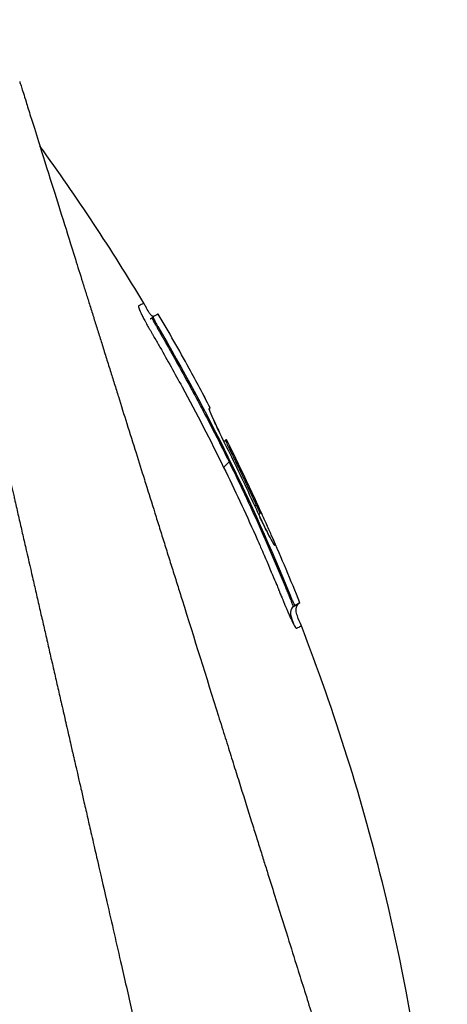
# Model space of a CAD drawing. Header units: millimetres. Extents: x 0 to 5219, y 0 to 2970.
# Tile 34 of 232: x 506 to 530, y 1552 to 1608. Entities that reach past the tile are written whole.
import ezdxf

# ---------------------------------------------------------------- set-up
doc = ezdxf.new("R2010")
doc.units = ezdxf.units.MM
doc.header["$LTSCALE"] = 0.2

# ---------------------------------------------------------------- blocks, each defined once
blk = doc.blocks.new('A$C9d85a397')
for p, q in [((239.003, 850.387), (239.06, 850.444)), ((239.289, 849.825), (239.339, 849.875)), ((241.133, 847.476), (241.128, 847.473)), ((241.133, 847.476), (241.129, 847.472)), ((242.275, 845.182), (242.273, 845.18)), ((242.337, 845.214), (242.275, 845.152)), ((242.337, 845.214), (242.275, 845.152)), ((242.072, 844.77), (242.072, 844.77)), ((243.208, 843.358), (243.121, 843.271)), ((243.269, 843.389), (243.27, 843.389)), ((244.891, 839.578), (244.965, 839.653)), ((245.25, 839.223), (245.118, 839.091)), ((246.918, 834.459), (246.865, 834.407)), ((247.195, 833.888), (247.122, 833.815)), ((247.474, 834.03), (247.401, 833.958))]:
    blk.add_line(p, q)
for centre, radius, start, end in [((134.441, 788.939), 121.689, 27.54516, 28.75156), ((134.438, 788.938), 121.694, 27.54493, 28.75064)]:
    blk.add_arc(centre, radius, start, end)
for points, knots in [([(224.799, 867.491), (224.8, 867.491), (224.801, 867.489), (224.802, 867.485), (224.804, 867.481), (224.806, 867.474), (224.809, 867.465), (224.814, 867.449), (224.821, 867.423), (224.831, 867.385), (224.839, 867.35), (224.85, 867.306), (224.864, 867.249), (224.876, 867.198), (224.891, 867.135), (224.909, 867.06), (224.925, 866.991), (224.944, 866.911), (224.966, 866.818), (224.986, 866.731), (225.009, 866.633), (225.034, 866.522), (225.081, 866.318), (225.138, 866.072), (225.207, 865.773), (225.219, 865.717), (225.233, 865.659), (225.246, 865.599), (225.285, 865.428), (225.342, 865.179), (225.426, 864.815), (225.494, 864.516), (225.581, 864.138), (225.693, 863.651), (225.78, 863.269), (225.883, 862.82), (226.005, 862.285), (226.11, 861.831), (226.228, 861.315), (226.363, 860.726), (226.412, 860.511), (226.464, 860.285), (226.518, 860.05), (226.597, 859.705), (226.678, 859.348), (226.762, 858.982), (226.902, 858.371), (227.049, 857.73), (227.203, 857.061), (227.28, 856.724), (227.359, 856.38), (227.44, 856.03), (227.519, 855.684), (227.6, 855.332), (227.682, 854.973), (227.848, 854.25), (228.019, 853.5), (228.196, 852.726), (228.285, 852.339), (228.375, 851.946), (228.466, 851.547), (228.485, 851.463), (228.504, 851.379), (228.523, 851.295), (228.547, 851.189), (228.62, 850.873), (228.744, 850.333), (228.819, 850.003), (228.914, 849.589), (229.029, 849.085), (229.115, 848.71), (229.213, 848.285), (229.322, 847.806), (229.37, 847.599), (229.42, 847.382), (229.472, 847.155), (229.52, 846.945), (229.57, 846.725), (229.623, 846.497), (229.663, 846.318), (229.705, 846.135), (229.749, 845.945), (229.809, 845.685), (229.869, 845.422), (229.929, 845.158), (229.981, 844.933), (230.033, 844.706), (230.085, 844.479), (230.137, 844.251), (230.19, 844.022), (230.242, 843.793), (230.296, 843.557), (230.353, 843.309), (230.406, 843.076), (230.456, 842.858), (230.503, 842.654), (230.561, 842.401), (230.619, 842.149), (230.687, 841.85), (230.753, 841.564), (230.818, 841.277), (230.881, 841.003), (230.946, 840.718), (230.994, 840.511), (231.041, 840.305), (231.088, 840.098), (231.106, 840.02), (231.124, 839.942), (231.142, 839.864), (231.208, 839.578), (231.273, 839.29), (231.339, 839.002), (231.373, 838.858), (231.406, 838.714), (231.439, 838.569), (231.472, 838.424), (231.505, 838.279), (231.539, 838.134), (231.605, 837.843), (231.672, 837.551), (231.739, 837.258), (231.873, 836.673), (232.009, 836.082), (232.145, 835.489), (232.213, 835.192), (232.281, 834.894), (232.35, 834.595), (232.418, 834.297), (232.487, 833.997), (232.556, 833.697), (232.59, 833.546), (232.625, 833.396), (232.659, 833.245), (232.694, 833.095), (232.729, 832.944), (232.763, 832.793), (232.831, 832.499), (232.898, 832.204), (232.966, 831.909), (232.968, 831.901), (232.97, 831.892), (232.972, 831.884), (233.041, 831.58), (233.111, 831.275), (233.181, 830.969), (233.251, 830.664), (233.322, 830.358), (233.392, 830.051), (233.427, 829.897), (233.462, 829.743), (233.497, 829.59), (233.532, 829.436), (233.568, 829.282), (233.603, 829.128), (233.673, 828.819), (233.744, 828.511), (233.814, 828.201), (233.856, 828.018), (233.898, 827.836), (233.94, 827.653), (233.94, 827.65), (233.941, 827.646), (233.942, 827.642), (233.955, 827.585), (233.983, 827.461), (234.027, 827.271), (234.06, 827.127), (234.102, 826.946), (234.152, 826.726), (234.179, 826.608), (234.209, 826.479), (234.241, 826.339), (234.274, 826.195), (234.309, 826.039), (234.348, 825.872), (234.374, 825.756), (234.402, 825.634), (234.431, 825.507), (234.439, 825.472), (234.447, 825.438), (234.455, 825.404), (234.537, 825.046), (234.609, 824.733), (234.67, 824.467), (234.819, 823.815), (234.905, 823.442), (234.926, 823.352), (234.984, 823.098), (235.042, 822.844), (235.1, 822.59), (235.172, 822.277), (235.243, 821.963), (235.315, 821.65), (235.347, 821.51), (235.379, 821.369), (235.411, 821.229), (235.451, 821.056), (235.49, 820.883), (235.53, 820.709), (235.576, 820.509), (235.621, 820.309), (235.667, 820.109), (235.748, 819.753), (235.99, 818.698), (236.391, 816.952), (236.397, 816.922), (236.404, 816.892), (236.411, 816.862), (236.691, 815.643), (236.97, 814.427), (237.247, 813.218), (237.463, 812.276), (237.678, 811.338), (237.891, 810.405), (237.959, 810.111), (238.026, 809.817), (238.093, 809.524), (238.373, 808.301), (238.652, 807.088), (238.927, 805.888), (239.003, 805.558), (239.078, 805.229), (239.154, 804.901), (239.212, 804.645), (239.274, 804.377), (239.338, 804.096), (239.463, 803.552), (239.598, 802.961), (239.744, 802.325), (239.809, 802.041), (239.876, 801.748), (239.945, 801.447), (240.01, 801.163), (240.076, 800.872), (240.145, 800.574), (240.209, 800.291), (240.275, 800.002), (240.343, 799.707), (240.353, 799.662), (240.364, 799.616), (240.374, 799.57), (240.427, 799.338), (240.483, 799.096), (240.54, 798.846), (240.661, 798.317), (240.791, 797.748), (240.93, 797.141), (241.052, 796.61), (241.18, 796.05), (241.315, 795.461), (241.547, 794.447), (241.799, 793.349), (242.067, 792.179), (242.26, 791.334), (242.462, 790.451), (242.672, 789.536)], [0.0008979, 0.0008979, 0.0008979, 0.0008979, 0.0108915, 0.0108915, 0.0108915, 0.020974, 0.020974, 0.020974, 0.0391503, 0.0391503, 0.0391503, 0.0554178, 0.0554178, 0.0554178, 0.0702751, 0.0702751, 0.0702751, 0.0840358, 0.0840358, 0.0840358, 0.0969119, 0.0969119, 0.0969119, 0.1205769, 0.1205769, 0.1205769, 0.125, 0.125, 0.125, 0.1638961, 0.1638961, 0.1638961, 0.1958374, 0.1958374, 0.1958374, 0.2208888, 0.2208888, 0.2208888, 0.2422005, 0.2422005, 0.2422005, 0.25, 0.25, 0.25, 0.2678209, 0.2678209, 0.2678209, 0.2975362, 0.2975362, 0.2975362, 0.3125, 0.3125, 0.3125, 0.3272656, 0.3272656, 0.3272656, 0.3570095, 0.3570095, 0.3570095, 0.3718814, 0.3718814, 0.3718814, 0.375, 0.375, 0.375, 0.3991671, 0.3991671, 0.3991671, 0.4139157, 0.4139157, 0.4139157, 0.4249028, 0.4249028, 0.4249028, 0.429655, 0.429655, 0.429655, 0.4340613, 0.4340613, 0.4340613, 0.4375, 0.4375, 0.4375, 0.4468814, 0.4468814, 0.4468814, 0.4548932, 0.4548932, 0.4548932, 0.4629051, 0.4629051, 0.4629051, 0.4712008, 0.4712008, 0.4712008, 0.4789288, 0.4789288, 0.4789288, 0.4866568, 0.4866568, 0.4866568, 0.4943848, 0.4943848, 0.4943848, 0.5, 0.5, 0.5, 0.502414, 0.502414, 0.502414, 0.5112437, 0.5112437, 0.5112437, 0.5156585, 0.5156585, 0.5156585, 0.5200734, 0.5200734, 0.5200734, 0.528903, 0.528903, 0.528903, 0.5465624, 0.5465624, 0.5465624, 0.555392, 0.555392, 0.555392, 0.5642217, 0.5642217, 0.5642217, 0.5686366, 0.5686366, 0.5686366, 0.5730514, 0.5730514, 0.5730514, 0.5816327, 0.5816327, 0.5816327, 0.5818813, 0.5818813, 0.5818813, 0.5907202, 0.5907202, 0.5907202, 0.5995591, 0.5995591, 0.5995591, 0.6039786, 0.6039786, 0.6039786, 0.6083981, 0.6083981, 0.6083981, 0.6172371, 0.6172371, 0.6172371, 0.622449, 0.622449, 0.622449, 0.6229413, 0.6229413, 0.6229413, 0.6298917, 0.6298917, 0.6298917, 0.6351416, 0.6351416, 0.6351416, 0.6379546, 0.6379546, 0.6379546, 0.6408496, 0.6408496, 0.6408496, 0.6428571, 0.6428571, 0.6428571, 0.6433986, 0.6433986, 0.6433986, 0.6491487, 0.6491487, 0.6491487, 0.6632653, 0.6632653, 0.6632653, 0.6704637, 0.6704637, 0.6704637, 0.6793393, 0.6793393, 0.6793393, 0.6833065, 0.6833065, 0.6833065, 0.6882149, 0.6882149, 0.6882149, 0.6938776, 0.6938776, 0.6938776, 0.7239727, 0.7239727, 0.7239727, 0.7244898, 0.7244898, 0.7244898, 0.7589042, 0.7589042, 0.7589042, 0.7857143, 0.7857143, 0.7857143, 0.7941949, 0.7941949, 0.7941949, 0.8295621, 0.8295621, 0.8295621, 0.8392857, 0.8392857, 0.8392857, 0.849008, 0.849008, 0.849008, 0.8678821, 0.8678821, 0.8678821, 0.876305, 0.876305, 0.876305, 0.8842189, 0.8842189, 0.8842189, 0.8917062, 0.8917062, 0.8917062, 0.8928571, 0.8928571, 0.8928571, 0.9031342, 0.9031342, 0.9031342, 0.9247967, 0.9247967, 0.9247967, 0.9437386, 0.9437386, 0.9437386, 0.9764071, 0.9764071, 0.9764071, 1, 1, 1, 1]), ([(231.413, 863.938), (231.413, 863.939), (231.413, 863.939), (231.437, 863.863), (231.451, 863.818), (231.482, 863.722), (231.496, 863.677), (231.574, 863.429), (231.663, 863.143), (231.854, 862.533), (231.941, 862.253), (232.172, 861.518), (232.323, 861.036), (232.72, 859.768), (232.98, 858.936), (233.662, 856.757), (234.109, 855.331), (234.738, 853.318), (234.874, 852.884), (235.084, 852.215), (235.154, 851.991), (235.295, 851.539), (235.367, 851.31), (235.477, 850.959), (235.514, 850.84), (235.626, 850.481), (235.701, 850.243), (235.851, 849.765), (235.926, 849.526), (236.039, 849.164), (236.077, 849.043), (236.155, 848.793), (236.195, 848.664), (236.276, 848.406), (236.316, 848.277), (236.439, 847.885), (236.523, 847.617), (236.682, 847.11), (236.76, 846.86), (236.917, 846.359), (236.995, 846.11), (237.233, 845.349), (237.395, 844.831), (237.732, 843.753), (237.91, 843.186), (238.244, 842.118), (238.4, 841.62), (238.609, 840.951), (238.653, 840.81), (238.875, 840.102), (239.053, 839.533), (239.323, 838.669), (239.414, 838.379), (239.595, 837.802), (239.686, 837.512), (239.868, 836.93), (239.958, 836.642), (240.095, 836.203), (240.142, 836.054), (240.233, 835.763), (240.277, 835.622), (240.369, 835.328), (240.415, 835.181), (240.547, 834.76), (240.637, 834.473), (241.411, 832), (242.109, 829.767), (242.877, 827.313), (242.942, 827.105), (243.073, 826.688), (243.136, 826.484), (243.262, 826.083), (243.324, 825.885), (243.446, 825.494), (243.506, 825.303), (243.625, 824.924), (243.684, 824.735), (243.853, 824.195), (243.966, 823.834), (244.292, 822.794), (244.506, 822.108), (244.802, 821.163), (244.893, 820.87), (245.028, 820.44), (245.071, 820.303), (245.198, 819.898), (245.281, 819.632), (245.442, 819.117), (245.519, 818.87), (245.742, 818.158), (245.887, 817.695), (246.284, 816.426), (246.535, 815.625), (246.97, 814.235), (247.155, 813.643), (247.614, 812.176), (247.886, 811.306), (248.288, 810.021), (248.421, 809.596), (248.619, 808.963), (248.685, 808.753), (248.783, 808.44), (248.815, 808.336), (248.864, 808.18), (248.88, 808.128), (248.905, 808.05), (248.913, 808.024), (248.929, 807.972), (248.937, 807.946), (248.945, 807.92)], [0.000492, 0.000492, 0.000492, 0.000492, 0.070477, 0.070477, 0.116784, 0.116784, 0.147598, 0.147598, 0.270163, 0.270163, 0.35129, 0.35129, 0.459378, 0.459378, 0.603543, 0.603543, 0.795477, 0.795477, 0.846759, 0.846759, 0.872247, 0.872247, 0.897546, 0.897546, 0.910816, 0.910816, 0.936058, 0.936058, 0.961053, 0.961053, 0.973407, 0.973407, 0.986612, 0.986612, 0.999925, 0.999925, 1.026343, 1.026343, 1.051465, 1.051465, 1.076258, 1.076258, 1.125243, 1.125243, 1.177878, 1.177878, 1.224985, 1.224985, 1.237745, 1.237745, 1.287061, 1.287061, 1.311764, 1.311764, 1.336615, 1.336615, 1.361333, 1.361333, 1.372959, 1.372959, 1.384222, 1.384222, 1.395507, 1.395507, 1.41867, 1.41867, 1.596072, 1.596072, 1.612752, 1.612752, 1.628768, 1.628768, 1.644172, 1.644172, 1.659003, 1.659003, 1.673475, 1.673475, 1.702106, 1.702106, 1.756638, 1.756638, 1.781274, 1.781274, 1.792708, 1.792708, 1.814679, 1.814679, 1.835454, 1.835454, 1.874477, 1.874477, 1.942807, 1.942807, 1.994085, 1.994085, 2.070998, 2.070998, 2.109452, 2.109452, 2.128666, 2.128666, 2.138273, 2.138273, 2.143077, 2.143077, 2.145479, 2.145479, 2.147874, 2.147874, 2.147874, 2.147874]), ([(238.53, 851.213), (238.529, 851.212), (238.521, 851.208), (238.505, 851.2), (238.489, 851.192), (238.466, 851.18), (238.434, 851.164), (238.403, 851.148), (238.364, 851.128), (238.318, 851.104), (238.295, 851.092), (238.27, 851.079), (238.243, 851.065), (238.239, 851.064), (238.236, 851.062), (238.233, 851.06), (238.231, 851.059), (238.229, 851.059), (238.228, 851.057), (238.226, 851.056), (238.225, 851.054), (238.224, 851.052), (238.22, 851.043), (238.222, 851.026), (238.227, 851.001), (238.233, 850.976), (238.244, 850.944), (238.259, 850.904), (238.263, 850.894), (238.267, 850.884), (238.271, 850.873), (238.273, 850.868), (238.275, 850.862), (238.278, 850.857), (238.279, 850.854), (238.28, 850.851), (238.281, 850.848), (238.282, 850.845), (238.283, 850.842), (238.285, 850.839), (238.289, 850.828), (238.295, 850.816), (238.3, 850.803), (238.303, 850.797), (238.305, 850.791), (238.308, 850.785), (238.311, 850.778), (238.314, 850.772), (238.317, 850.765), (238.32, 850.758), (238.323, 850.752), (238.326, 850.745), (238.336, 850.722), (238.347, 850.699), (238.359, 850.674), (238.374, 850.642), (238.39, 850.608), (238.407, 850.573), (238.414, 850.558), (238.422, 850.543), (238.43, 850.527)], [-0.2887059, -0.2887059, -0.2887059, -0.2887059, -0.2541581, -0.2541581, -0.2541581, -0.2195873, -0.2195873, -0.2195873, -0.1850229, -0.1850229, -0.1850229, -0.1677408, -0.1677408, -0.1677408, -0.1655805, -0.1655805, -0.1655805, -0.1645003, -0.1645003, -0.1645003, -0.1634202, -0.1634202, -0.1634202, -0.1590997, -0.1590997, -0.1590997, -0.1547791, -0.1547791, -0.1547791, -0.153699, -0.153699, -0.153699, -0.1531589, -0.1531589, -0.1531589, -0.1528889, -0.1528889, -0.1528889, -0.1526188, -0.1526188, -0.1526188, -0.1515387, -0.1515387, -0.1515387, -0.1509986, -0.1509986, -0.1509986, -0.1504586, -0.1504586, -0.1504586, -0.1499185, -0.1499185, -0.1499185, -0.1481076, -0.1481076, -0.1481076, -0.1457567, -0.1457567, -0.1457567, -0.1447486, -0.1447486, -0.1447486, -0.1447486]), ([(238.53, 851.213), (238.53, 851.213), (238.53, 851.213), (238.53, 851.213), (238.53, 851.213), (238.53, 851.213), (238.53, 851.213)], [-0.2892613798, -0.2892613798, -0.2892613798, -0.2892613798, -0.2887161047, -0.2887161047, -0.2887161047, -0.2887058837, -0.2887058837, -0.2887058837, -0.2887058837]), ([(239.079, 850.454), (239.066, 850.457), (239.054, 850.462), (239.023, 850.477), (239.005, 850.488), (238.963, 850.521), (238.941, 850.543), (238.884, 850.608), (238.852, 850.654), (238.756, 850.804), (238.698, 850.912), (238.604, 851.085), (238.568, 851.149), (238.53, 851.213)], [0.88221943, 0.88221943, 0.88221943, 0.88221943, 0.88612857, 0.88612857, 0.89254312, 0.89254312, 0.90193654, 0.90193654, 0.91846698, 0.91846698, 0.9553245, 0.9553245, 0.97748476, 0.97748476, 0.97748476, 0.97748476]), ([(238.43, 850.527), (238.44, 850.506), (238.451, 850.485), (238.461, 850.463), (238.481, 850.425), (238.501, 850.386), (238.522, 850.346), (238.543, 850.305), (238.564, 850.264), (238.587, 850.221), (238.598, 850.2), (238.61, 850.178), (238.621, 850.157), (238.633, 850.135), (238.645, 850.113), (238.657, 850.091), (238.705, 850.003), (238.755, 849.912), (238.807, 849.819), (238.833, 849.773), (238.86, 849.726), (238.886, 849.679), (238.9, 849.656), (238.913, 849.632), (238.927, 849.609), (238.94, 849.585), (238.954, 849.562), (238.968, 849.539), (238.981, 849.515), (238.995, 849.492), (239.008, 849.468), (239.022, 849.445), (239.036, 849.421), (239.049, 849.398), (239.077, 849.351), (239.104, 849.304), (239.131, 849.257), (239.24, 849.07), (239.348, 848.882), (239.456, 848.694), (239.886, 847.941), (240.309, 847.184), (240.723, 846.422), (241.552, 844.898), (242.348, 843.356), (243.109, 841.798)], [-0.1447486, -0.1447486, -0.1447486, -0.1447486, -0.1434058, -0.1434058, -0.1434058, -0.1410549, -0.1410549, -0.1410549, -0.138704, -0.138704, -0.138704, -0.1375285, -0.1375285, -0.1375285, -0.1363531, -0.1363531, -0.1363531, -0.1316512, -0.1316512, -0.1316512, -0.1293003, -0.1293003, -0.1293003, -0.1281249, -0.1281249, -0.1281249, -0.1269494, -0.1269494, -0.1269494, -0.125774, -0.125774, -0.125774, -0.1245985, -0.1245985, -0.1245985, -0.1222476, -0.1222476, -0.1222476, -0.1128439, -0.1128439, -0.1128439, -0.0752293, -0.0752293, -0.0752293, 0, 0, 0, 0]), ([(239.36, 850.597), (239.36, 850.597), (239.36, 850.597), (239.359, 850.597), (239.335, 850.584), (239.236, 850.534), (239.161, 850.496), (239.061, 850.445)], [-0.8656065, -0.8656065, -0.8656065, -0.8656065, -0.8621421, -0.8621421, -0.4402995, -0.4402995, -0.000001, -0.000001, -0.000001, -0.000001]), ([(238.914, 850.314), (238.914, 850.314), (238.914, 850.314), (238.913, 850.314), (238.911, 850.313), (238.905, 850.311), (238.902, 850.309), (238.897, 850.308), (238.896, 850.307), (238.896, 850.307), (238.896, 850.307), (238.895, 850.307), (238.895, 850.307), (238.895, 850.307), (238.895, 850.307), (238.895, 850.307)], [0.075540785, 0.075540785, 0.075540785, 0.075540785, 0.076098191, 0.076098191, 0.078373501, 0.078373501, 0.080325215, 0.080325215, 0.080606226, 0.080606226, 0.080645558, 0.080645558, 0.080665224, 0.080665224, 0.080678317, 0.080678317, 0.080678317, 0.080678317]), ([(238.932, 850.324), (238.932, 850.324), (238.932, 850.324), (238.932, 850.324), (238.931, 850.324), (238.928, 850.322), (238.925, 850.32), (238.921, 850.318), (238.919, 850.317), (238.916, 850.316), (238.915, 850.315), (238.913, 850.314), (238.913, 850.314), (238.913, 850.314)], [0.02034435, 0.02034435, 0.02034435, 0.02034435, 0.02145072, 0.02145072, 0.04171423, 0.04171423, 0.06063341, 0.06063341, 0.06772746, 0.06772746, 0.07304792, 0.07304792, 0.074301, 0.074301, 0.074301, 0.074301]), ([(239.003, 850.387), (238.988, 850.372), (238.973, 850.357), (238.951, 850.339), (238.946, 850.335), (238.938, 850.329), (238.936, 850.327), (238.933, 850.325), (238.933, 850.325), (238.932, 850.324), (238.932, 850.324), (238.931, 850.324), (238.931, 850.323), (238.931, 850.323), (238.931, 850.323), (238.931, 850.323), (238.931, 850.323), (238.93, 850.323), (238.93, 850.323), (238.93, 850.323), (238.93, 850.323), (238.93, 850.323)], [0, 0, 0, 0, 0.006302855, 0.006302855, 0.008419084, 0.008419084, 0.009213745, 0.009213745, 0.009413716, 0.009413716, 0.009571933, 0.009571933, 0.009651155, 0.009651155, 0.009690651, 0.009690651, 0.009730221, 0.009730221, 0.009769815, 0.009769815, 0.009776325, 0.009776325, 0.009776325, 0.009776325]), ([(239.003, 850.387), (239.002, 850.386), (239.001, 850.384), (239.001, 850.38), (239.001, 850.378), (239.001, 850.376), (239.002, 850.373), (239.002, 850.371), (239.003, 850.368), (239.003, 850.366), (239.004, 850.363), (239.005, 850.36), (239.006, 850.357), (239.008, 850.35), (239.011, 850.344), (239.013, 850.338), (239.016, 850.331), (239.019, 850.323), (239.023, 850.314), (239.033, 850.292), (239.045, 850.266), (239.06, 850.236), (239.064, 850.228), (239.068, 850.221), (239.072, 850.213), (239.082, 850.194), (239.096, 850.169), (239.113, 850.136), (239.129, 850.107), (239.148, 850.073), (239.171, 850.032), (239.174, 850.028), (239.176, 850.024), (239.178, 850.02), (239.205, 849.972), (239.229, 849.929), (239.25, 849.894), (239.265, 849.866), (239.279, 849.843), (239.289, 849.825)], [0.0317932, 0.0317932, 0.0317932, 0.0317932, 0.0990517, 0.0990517, 0.0990517, 0.125, 0.125, 0.125, 0.1497348, 0.1497348, 0.1497348, 0.1822151, 0.1822151, 0.1822151, 0.25, 0.25, 0.25, 0.3087286, 0.3087286, 0.3087286, 0.4613421, 0.4613421, 0.4613421, 0.5, 0.5, 0.5, 0.6333546, 0.6333546, 0.6333546, 0.75, 0.75, 0.75, 0.7608461, 0.7608461, 0.7608461, 0.894498, 0.894498, 0.894498, 1, 1, 1, 1]), ([(239.061, 850.445), (239.057, 850.443), (239.057, 850.434), (239.065, 850.405), (239.073, 850.385), (239.094, 850.333), (239.109, 850.301), (239.145, 850.228), (239.165, 850.188), (239.211, 850.103), (239.235, 850.057), (239.286, 849.966), (239.312, 849.92), (239.339, 849.875)], [-0.09818224, -0.09818224, -0.09818224, -0.09818224, -0.08163434, -0.08163434, -0.06586622, -0.06586622, -0.04902056, -0.04902056, -0.0323577, -0.0323577, -0.01585951, -0.01585951, -0.00000099, -0.00000099, -0.00000099, -0.00000099]), ([(239.289, 849.825), (239.295, 849.815), (239.306, 849.794), (239.324, 849.764), (239.347, 849.723), (239.381, 849.665), (239.425, 849.587), (239.439, 849.562), (239.455, 849.534), (239.473, 849.504), (239.495, 849.465), (239.52, 849.422), (239.547, 849.374), (239.551, 849.366), (239.556, 849.358), (239.561, 849.35), (239.568, 849.336), (239.576, 849.323), (239.584, 849.309), (239.596, 849.287), (239.609, 849.265), (239.621, 849.244), (239.633, 849.222), (239.646, 849.2), (239.658, 849.179), (239.67, 849.157), (239.683, 849.135), (239.695, 849.114), (239.72, 849.069), (239.745, 849.025), (239.769, 848.984), (239.79, 848.946), (239.811, 848.909), (239.831, 848.874), (239.908, 848.737), (239.985, 848.6), (240.063, 848.462), (240.164, 848.282), (240.265, 848.101), (240.366, 847.92), (240.637, 847.433), (240.923, 846.915), (241.221, 846.364), (241.286, 846.245), (241.352, 846.123), (241.418, 846.001), (241.5, 845.848), (241.631, 845.605), (241.808, 845.27)], [0, 0, 0, 0, 0.0133397, 0.0133397, 0.0133397, 0.03125, 0.03125, 0.03125, 0.0436988, 0.0436988, 0.0436988, 0.0597938, 0.0597938, 0.0597938, 0.0625, 0.0625, 0.0625, 0.0673095, 0.0673095, 0.0673095, 0.0751746, 0.0751746, 0.0751746, 0.0832707, 0.0832707, 0.0832707, 0.0916192, 0.0916192, 0.0916192, 0.1091793, 0.1091793, 0.1091793, 0.125, 0.125, 0.125, 0.1792162, 0.1792162, 0.1792162, 0.25, 0.25, 0.25, 0.4553665, 0.4553665, 0.4553665, 0.5, 0.5, 0.5, 0.6281551, 0.6281551, 0.6281551, 0.6281551]), ([(239.339, 849.875), (240.767, 847.428), (242.106, 844.937), (244.64, 839.796), (245.827, 837.149), (246.918, 834.459)], [-1.719587, -1.719587, -1.719587, -1.719587, -0.870829, -0.870829, -0.000001, -0.000001, -0.000001, -0.000001]), ([(239.089, 849.353), (239.089, 849.353), (239.089, 849.353), (239.089, 849.353), (239.089, 849.353), (239.089, 849.354), (239.088, 849.355), (239.087, 849.356), (239.087, 849.357), (239.085, 849.36), (239.084, 849.362), (239.082, 849.366), (239.081, 849.366), (239.081, 849.367)], [0.018027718, 0.018027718, 0.018027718, 0.018027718, 0.018129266, 0.018129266, 0.018485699, 0.018485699, 0.018904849, 0.018904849, 0.019483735, 0.019483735, 0.020372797, 0.020372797, 0.020720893, 0.020720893, 0.020720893, 0.020720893]), ([(241.808, 845.27), (241.977, 844.952), (242.188, 844.551), (242.439, 844.065), (242.852, 843.264), (243.177, 842.612), (243.422, 842.11)], [0.6281551, 0.6281551, 0.6281551, 0.6281551, 0.75, 0.75, 0.75, 1, 1, 1, 1]), ([(242.275, 845.182), (242.269, 845.18), (242.272, 845.159), (242.294, 845.085), (242.314, 845.031), (242.391, 844.84), (242.465, 844.668), (242.655, 844.247), (242.771, 843.999), (242.97, 843.582), (243.045, 843.427), (243.2, 843.11), (243.279, 842.949), (243.359, 842.788)], [-0.4066496, -0.4066496, -0.4066496, -0.4066496, -0.3530901, -0.3530901, -0.2996138, -0.2996138, -0.2036808, -0.2036808, -0.1075118, -0.1075118, -0.053792, -0.053792, 0, 0, 0, 0]), ([(242.337, 845.214), (242.334, 845.213), (242.33, 845.211), (242.324, 845.208), (242.319, 845.205), (242.312, 845.201), (242.304, 845.197), (242.295, 845.193), (242.285, 845.189), (242.275, 845.182)], [-1, -1, -1, -1, -0.666667, -0.666667, -0.666667, -0.333333, -0.333333, -0.333333, 0, 0, 0, 0]), ([(243.124, 843.274), (243.069, 843.388), (243.015, 843.5), (242.81, 843.927), (242.701, 844.162), (242.503, 844.591), (242.434, 844.748), (242.349, 844.95), (242.3, 845.07), (242.284, 845.138), (242.282, 845.149), (242.282, 845.159)], [-1.875154, -1.875154, -1.875154, -1.875154, -1.786266, -1.786266, -1.531519, -1.531519, -1.065024, -1.065024, -0.555126, -0.555126, -0.455018, -0.455018, -0.455018, -0.455018]), ([(243.269, 843.389), (243.267, 843.388), (243.264, 843.387), (243.261, 843.385), (243.257, 843.383), (243.253, 843.381), (243.248, 843.378), (243.243, 843.375), (243.237, 843.372), (243.23, 843.369), (243.227, 843.367), (243.223, 843.366), (243.22, 843.364), (243.216, 843.362), (243.212, 843.36), (243.208, 843.358), (243.206, 843.357), (243.21, 843.344), (243.219, 843.32), (243.229, 843.296), (243.244, 843.261), (243.263, 843.218), (243.303, 843.13), (243.359, 843.013), (243.42, 842.89), (243.552, 842.623), (243.684, 842.354), (243.815, 842.085), (243.945, 841.816), (244.075, 841.547), (244.204, 841.277), (244.333, 841.007), (244.461, 840.737), (244.587, 840.466), (244.651, 840.331), (244.714, 840.195), (244.777, 840.06), (244.808, 839.992), (244.84, 839.924), (244.871, 839.856), (244.902, 839.788), (244.934, 839.72), (244.965, 839.653)], [0, 0, 0, 0, 0.102758, 0.102758, 0.102758, 0.205514, 0.205514, 0.205514, 0.30827, 0.30827, 0.30827, 0.359648, 0.359648, 0.359648, 0.411026, 0.411026, 0.411026, 0.438236, 0.438236, 0.438236, 0.465377, 0.465377, 0.465377, 0.5204, 0.5204, 0.5204, 0.640302, 0.640302, 0.640302, 0.760202, 0.760202, 0.760202, 0.880101, 0.880101, 0.880101, 0.94005, 0.94005, 0.94005, 0.970025, 0.970025, 0.970025, 1, 1, 1, 1]), ([(244.965, 839.653), (245.022, 839.529), (245.078, 839.412), (245.142, 839.283), (245.16, 839.249), (245.185, 839.204), (245.193, 839.194), (245.198, 839.196), (245.201, 839.198), (245.207, 839.201), (245.21, 839.203), (245.219, 839.207), (245.224, 839.21), (245.233, 839.214), (245.237, 839.216), (245.244, 839.22), (245.247, 839.221), (245.251, 839.223), (245.246, 839.235), (245.226, 839.283), (245.211, 839.318), (245.152, 839.45), (245.099, 839.568), (245.006, 839.77), (244.971, 839.847), (244.899, 840.002), (244.863, 840.08), (244.755, 840.312), (244.683, 840.467), (244.465, 840.931), (244.319, 841.24), (244.023, 841.856), (243.874, 842.164), (243.649, 842.624), (243.573, 842.777), (243.422, 843.083), (243.346, 843.236), (243.269, 843.389)], [0, 0, 0, 0, 0.049586, 0.049586, 0.074046, 0.074046, 0.09857, 0.09857, 0.137167, 0.137167, 0.175764, 0.175764, 0.252958, 0.252958, 0.330152, 0.330152, 0.407345, 0.407345, 0.43188, 0.43188, 0.45635, 0.45635, 0.505944, 0.505944, 0.536823, 0.536823, 0.567702, 0.567702, 0.629461, 0.629461, 0.752975, 0.752975, 0.876487, 0.876487, 0.938244, 0.938244, 1, 1, 1, 1]), ([(244.878, 839.608), (244.949, 839.452), (245.021, 839.296), (245.164, 838.991), (245.234, 838.843), (245.378, 838.541), (245.513, 838.262), (245.727, 837.835), (245.817, 837.659), (246.058, 837.228), (246.04, 837.354), (246.076, 837.34), (246.082, 837.332), (246.078, 837.37), (246.044, 837.453), (246.003, 837.553), (245.955, 837.667), (245.758, 838.113), (245.657, 838.34), (245.409, 838.889), (245.276, 839.183), (245.031, 839.717), (244.835, 840.143), (244.252, 841.392), (243.768, 842.394), (243.27, 843.389)], [-1.490546, -1.490546, -1.490546, -1.490546, -1.372171, -1.372171, -1.254036, -1.254036, -1.123299, -1.123299, -1.043679, -1.043679, -0.850826, -0.850826, -0.807838, -0.807838, -0.709589, -0.709589, -0.595224, -0.595224, -0.510831, -0.510831, -0.413449, -0.413449, -0.333919, -0.333919, 0, 0, 0, 0]), ([(243.359, 842.788), (243.62, 842.262), (243.877, 841.734), (244.383, 840.673), (244.632, 840.142), (244.878, 839.608)], [0.000001, 0.000001, 0.000001, 0.000001, 0.1762141, 0.1762141, 0.3524272, 0.3524272, 0.3524272, 0.3524272]), ([(243.422, 842.11), (244.101, 840.724), (244.754, 839.325), (245.379, 837.913), (245.691, 837.208), (245.997, 836.499), (246.296, 835.787), (246.37, 835.609), (246.445, 835.431), (246.518, 835.253), (246.537, 835.208), (246.555, 835.164), (246.574, 835.119), (246.583, 835.097), (246.592, 835.074), (246.601, 835.052), (246.61, 835.03), (246.62, 835.008), (246.629, 834.985), (246.665, 834.896), (246.702, 834.807), (246.739, 834.717), (246.775, 834.628), (246.811, 834.539), (246.848, 834.449), (246.852, 834.438), (246.857, 834.427), (246.861, 834.416), (246.863, 834.413), (246.864, 834.41), (246.865, 834.407)], [0, 0, 0, 0, 0.548701, 0.548701, 0.548701, 0.823051, 0.823051, 0.823051, 0.891639, 0.891639, 0.891639, 0.908786, 0.908786, 0.908786, 0.917359, 0.917359, 0.917359, 0.925933, 0.925933, 0.925933, 0.960226, 0.960226, 0.960226, 0.99452, 0.99452, 0.99452, 0.998807, 0.998807, 0.998807, 1, 1, 1, 1]), ([(243.109, 841.798), (243.739, 840.51), (244.345, 839.21), (244.928, 837.9), (245.04, 837.649), (245.14, 837.42), (245.23, 837.216), (245.375, 836.883), (245.491, 836.614), (245.58, 836.407), (245.847, 835.785), (246.023, 835.359), (246.117, 835.132), (246.153, 835.046), (246.186, 834.965), (246.217, 834.891), (246.237, 834.841), (246.251, 834.807), (246.287, 834.718), (246.307, 834.669), (246.331, 834.61), (246.359, 834.541), (246.361, 834.536), (246.363, 834.531), (246.365, 834.526), (246.401, 834.438), (246.432, 834.361), (246.458, 834.296), (246.471, 834.264), (246.483, 834.235), (246.494, 834.209), (246.499, 834.195), (246.507, 834.176), (246.517, 834.152), (246.522, 834.14), (246.527, 834.127), (246.533, 834.113), (246.537, 834.103), (246.541, 834.092), (246.546, 834.081), (246.55, 834.073), (246.553, 834.063), (246.557, 834.054), (246.563, 834.04), (246.569, 834.025), (246.575, 834.011), (246.59, 833.974), (246.607, 833.935), (246.623, 833.895), (246.642, 833.851), (246.665, 833.794), (246.694, 833.727), (246.715, 833.677), (246.739, 833.62), (246.765, 833.559), (246.783, 833.518), (246.799, 833.482), (246.813, 833.449), (246.818, 833.438), (246.823, 833.426), (246.827, 833.416), (246.832, 833.404), (246.837, 833.393), (246.842, 833.383), (246.853, 833.358), (246.863, 833.336), (246.871, 833.318), (246.883, 833.289), (246.892, 833.269), (246.898, 833.257), (246.908, 833.236), (246.917, 833.215), (246.927, 833.193), (246.957, 833.129), (246.987, 833.064), (247.018, 833), (247.023, 832.99), (247.027, 832.98), (247.032, 832.971), (247.051, 832.932), (247.067, 832.901), (247.08, 832.875), (247.102, 832.83), (247.116, 832.804), (247.124, 832.79)], [-1, -1, -1, -1, -0.571429, -0.571429, -0.571429, -0.517013, -0.517013, -0.517013, -0.428571, -0.428571, -0.428571, -0.285714, -0.285714, -0.285714, -0.251318, -0.251318, -0.251318, -0.22809, -0.22809, -0.22809, -0.215245, -0.215245, -0.215245, -0.214286, -0.214286, -0.214286, -0.190326, -0.190326, -0.190326, -0.178571, -0.178571, -0.178571, -0.170079, -0.170079, -0.170079, -0.165897, -0.165897, -0.165897, -0.16301, -0.16301, -0.16301, -0.160714, -0.160714, -0.160714, -0.15572, -0.15572, -0.15572, -0.142857, -0.142857, -0.142857, -0.122369, -0.122369, -0.122369, -0.107143, -0.107143, -0.107143, -0.098661, -0.098661, -0.098661, -0.095602, -0.095602, -0.095602, -0.092244, -0.092244, -0.092244, -0.084114, -0.084114, -0.084114, -0.071429, -0.071429, -0.071429, -0.062578, -0.062578, -0.062578, -0.035714, -0.035714, -0.035714, -0.032876, -0.032876, -0.032876, -0.020946, -0.020946, -0.020946, 0, 0, 0, 0]), ([(245.658, 837.971), (245.651, 837.988), (245.643, 838.004), (245.635, 838.021), (245.586, 838.123), (245.532, 838.234), (245.476, 838.351), (245.447, 838.409), (245.418, 838.47), (245.388, 838.531), (245.358, 838.593), (245.328, 838.656), (245.297, 838.72), (245.258, 838.799), (245.218, 838.881), (245.177, 838.964)], [0.5180096, 0.5180096, 0.5180096, 0.5180096, 0.5367422, 0.5367422, 0.5367422, 0.6513142, 0.6513142, 0.6513142, 0.7086002, 0.7086002, 0.7086002, 0.7658861, 0.7658861, 0.7658861, 0.8372573, 0.8372573, 0.8372573, 0.8372573]), ([(246.06, 837.34), (246.06, 837.34), (246.06, 837.34), (246.06, 837.34), (246.06, 837.34), (246.056, 837.335), (246.052, 837.331), (246.048, 837.327)], [0, 0, 0, 0, 0.000012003, 0.000012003, 0.000062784, 0.000062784, 0.002840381, 0.002840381, 0.002840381, 0.002840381]), ([(246.865, 834.407), (246.868, 834.398), (246.872, 834.39), (246.875, 834.382), (246.884, 834.36), (246.893, 834.338), (246.902, 834.316), (246.92, 834.271), (246.937, 834.227), (246.953, 834.185), (246.986, 834.101), (247.017, 834.022), (247.043, 833.959), (247.056, 833.928), (247.068, 833.9), (247.078, 833.878), (247.088, 833.856), (247.097, 833.839), (247.105, 833.828)], [0, 0, 0, 0, 0.0317634, 0.0317634, 0.0317634, 0.1197849, 0.1197849, 0.1197849, 0.2958279, 0.2958279, 0.2958279, 0.647914, 0.647914, 0.647914, 0.823957, 0.823957, 0.823957, 0.9999999, 0.9999999, 0.9999999, 0.9999999]), ([(246.918, 834.459), (246.947, 834.388), (246.976, 834.317), (247.037, 834.178), (247.067, 834.111), (247.119, 834.003), (247.141, 833.961), (247.168, 833.916), (247.176, 833.904), (247.188, 833.889), (247.192, 833.886), (247.195, 833.888)], [-0.09630603, -0.09630603, -0.09630603, -0.09630603, -0.07320762, -0.07320762, -0.04828154, -0.04828154, -0.02519492, -0.02519492, -0.01231734, -0.01231734, -0.000001, -0.000001, -0.000001, -0.000001]), ([(246.999, 833.173), (246.998, 833.176), (246.995, 833.186), (246.989, 833.207), (246.984, 833.225), (246.966, 833.297), (246.955, 833.353), (246.951, 833.466), (246.956, 833.524), (246.982, 833.609), (246.993, 833.637), (247.012, 833.674), (247.018, 833.684), (247.026, 833.698), (247.028, 833.702), (247.033, 833.708), (247.034, 833.711), (247.036, 833.714), (247.037, 833.714), (247.037, 833.714), (247.037, 833.714), (247.037, 833.714), (247.037, 833.715), (247.037, 833.715), (247.037, 833.715), (247.037, 833.715)], [0.03523041, 0.03523041, 0.03523041, 0.03523041, 0.03691206, 0.03691206, 0.04399622, 0.04399622, 0.06530593, 0.06530593, 0.08525013, 0.08525013, 0.09480689, 0.09480689, 0.09840194, 0.09840194, 0.09974916, 0.09974916, 0.10075954, 0.10075954, 0.10085425, 0.10085425, 0.10089115, 0.10089115, 0.10090959, 0.10090959, 0.10091363, 0.10091363, 0.10091363, 0.10091363]), ([(247.105, 833.828), (247.108, 833.823), (247.111, 833.819), (247.114, 833.817), (247.115, 833.816), (247.117, 833.815), (247.118, 833.815), (247.119, 833.814), (247.12, 833.814), (247.121, 833.815), (247.121, 833.815), (247.122, 833.815), (247.122, 833.815)], [0.0000001, 0.0000001, 0.0000001, 0.0000001, 0.4648523, 0.4648523, 0.4648523, 0.6972784, 0.6972784, 0.6972784, 0.9297046, 0.9297046, 0.9297046, 0.9999999, 0.9999999, 0.9999999, 0.9999999]), ([(247.122, 833.815), (247.122, 833.815), (247.123, 833.815), (247.123, 833.816), (247.124, 833.816), (247.125, 833.816), (247.126, 833.817), (247.127, 833.818), (247.128, 833.818), (247.13, 833.819), (247.136, 833.822), (247.141, 833.825), (247.147, 833.828), (247.153, 833.831), (247.158, 833.833), (247.164, 833.836), (247.165, 833.837), (247.166, 833.838), (247.168, 833.838), (247.169, 833.839), (247.17, 833.84), (247.172, 833.84), (247.174, 833.842), (247.177, 833.843), (247.18, 833.844), (247.2, 833.855), (247.22, 833.865), (247.238, 833.874), (247.274, 833.893), (247.304, 833.908), (247.328, 833.92), (247.352, 833.933), (247.37, 833.942), (247.382, 833.948), (247.394, 833.954), (247.401, 833.957), (247.401, 833.958), (247.401, 833.958), (247.401, 833.958), (247.401, 833.958)], [0, 0, 0, 0, 0.0013857, 0.0013857, 0.0013857, 0.0033723, 0.0033723, 0.0033723, 0.0073454, 0.0073454, 0.0073454, 0.0232379, 0.0232379, 0.0232379, 0.0391303, 0.0391303, 0.0391303, 0.0431034, 0.0431034, 0.0431034, 0.0470765, 0.0470765, 0.0470765, 0.0550227, 0.0550227, 0.0550227, 0.1185925, 0.1185925, 0.1185925, 0.2457321, 0.2457321, 0.2457321, 0.3728716, 0.3728716, 0.3728716, 0.5000112, 0.5000112, 0.5000112, 0.5023962, 0.5023962, 0.5023962, 0.5023962]), ([(247.195, 833.888), (247.38, 833.983), (247.474, 834.03), (247.474, 834.03), (247.474, 834.03), (247.474, 834.03), (247.474, 834.03)], [0, 0, 0, 0, 0.5021852, 0.5021852, 0.5021852, 0.5022174, 0.5022174, 0.5022174, 0.5022174]), ([(247.566, 832.701), (247.492, 832.893), (247.404, 833.079), (247.303, 833.372), (247.274, 833.475), (247.263, 833.642), (247.267, 833.706), (247.301, 833.821), (247.33, 833.875), (247.377, 833.933), (247.389, 833.946), (247.401, 833.958)], [0, 0, 0, 0, 0.0615739, 0.0615739, 0.0930882, 0.0930882, 0.1117244, 0.1117244, 0.1291911, 0.1291911, 0.1343254, 0.1343254, 0.1343254, 0.1343254]), ([(247.124, 832.79), (247.13, 832.777), (247.137, 832.765), (247.143, 832.753), (247.146, 832.747), (247.15, 832.742), (247.153, 832.736), (247.156, 832.73), (247.159, 832.725), (247.162, 832.719), (247.165, 832.714), (247.168, 832.709), (247.171, 832.704), (247.174, 832.699), (247.176, 832.694), (247.179, 832.689), (247.185, 832.679), (247.19, 832.67), (247.196, 832.661), (247.217, 832.626), (247.235, 832.599), (247.25, 832.582), (247.264, 832.564), (247.275, 832.556), (247.283, 832.557), (247.285, 832.557), (247.286, 832.558), (247.288, 832.558), (247.289, 832.559), (247.291, 832.56), (247.293, 832.561), (247.296, 832.563), (247.299, 832.564), (247.302, 832.566), (247.327, 832.579), (247.35, 832.591), (247.372, 832.602), (247.415, 832.624), (247.45, 832.642), (247.479, 832.657), (247.508, 832.671), (247.529, 832.682), (247.544, 832.69), (247.558, 832.697), (247.566, 832.701), (247.566, 832.701)], [-1, -1, -1, -1, -0.9989185, -0.9989185, -0.9989185, -0.9983778, -0.9983778, -0.9983778, -0.9978371, -0.9978371, -0.9978371, -0.9972963, -0.9972963, -0.9972963, -0.9967556, -0.9967556, -0.9967556, -0.9956741, -0.9956741, -0.9956741, -0.9913482, -0.9913482, -0.9913482, -0.9870224, -0.9870224, -0.9870224, -0.9859409, -0.9859409, -0.9859409, -0.9848594, -0.9848594, -0.9848594, -0.9826965, -0.9826965, -0.9826965, -0.965393, -0.965393, -0.965393, -0.930786, -0.930786, -0.930786, -0.896179, -0.896179, -0.896179, -0.8616263, -0.8616263, -0.8616263, -0.8616263]), ([(247.566, 832.701), (247.566, 832.701), (247.566, 832.701), (247.566, 832.701), (247.566, 832.701), (247.566, 832.701), (247.566, 832.701)], [-0.8616263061, -0.8616263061, -0.8616263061, -0.8616263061, -0.8615719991, -0.8615719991, -0.8615719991, -0.8610215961, -0.8610215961, -0.8610215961, -0.8610215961]), ([(255.708, 786.313), (255.934, 796.763), (254.789, 807.329), (251.077, 822.652), (249.483, 827.745), (247.566, 832.701)], [0, 0, 0, 0, 3.135776, 3.135776, 4.729873, 4.729873, 4.729873, 4.729873])]:
    blk.add_open_spline(points, degree=3, knots=knots)
for points in [[(238.53, 851.213), (236.681, 854.303), (234.692, 857.314), (232.576, 860.228)], [(241.133, 847.476), (240.557, 848.525), (239.966, 849.565), (239.36, 850.597)], [(242.818, 843.323), (242.818, 843.323), (242.818, 843.323), (242.818, 843.323)], [(243.27, 843.389), (243.27, 843.389), (243.269, 843.389), (243.269, 843.389)], [(243.109, 841.798), (243.145, 841.833), (243.119, 841.807), (243.422, 842.11)], [(247.474, 834.03), (246.963, 835.311), (246.43, 836.583), (245.876, 837.845)], [(247.105, 833.828), (246.792, 833.516), (246.998, 833.196), (247.124, 832.79)], [(247.401, 833.958), (247.401, 833.958), (247.401, 833.958), (247.401, 833.958)]]:
    blk.add_open_spline(points, degree=3)

msp = doc.modelspace()

# ---------------------------------------------------------------- block references
msp.add_blockref('A$C9d85a397', (274.157, 740.896))

doc.saveas('drawing.dxf')
